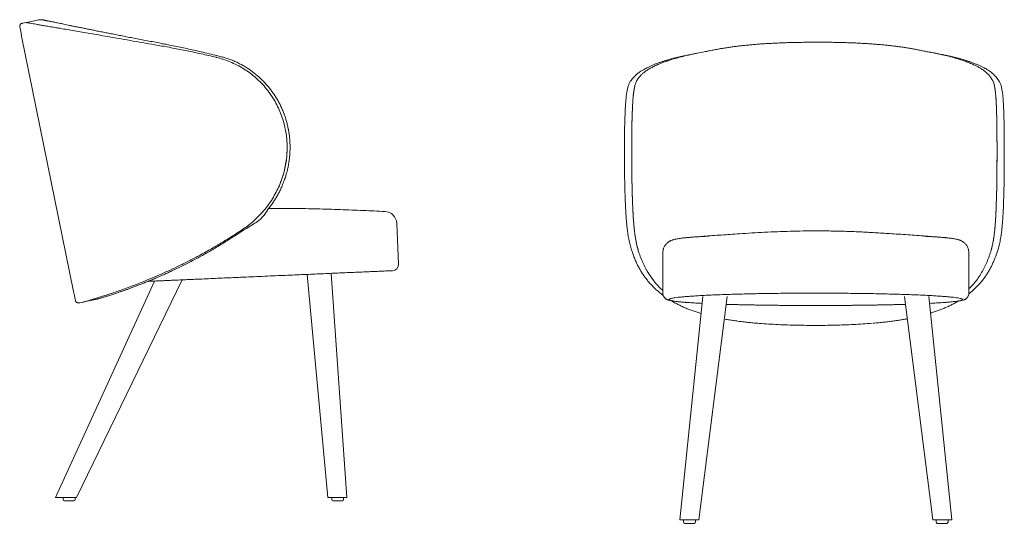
# Model space of a CAD drawing. Header units: millimetres. Extents: x 0 to 305, y -482 to -40.
# Tile 2 of 3: x 143 to 301, y -482 to -401. Entities that reach past the tile are written whole.
import ezdxf

# ---------------------------------------------------------------- set-up
doc = ezdxf.new("R2010")
doc.units = ezdxf.units.MM

# ---------------------------------------------------------------- blocks, each defined once
blk = doc.blocks.new('EV001 - Side View')
at = {"color": 0, "linetype": 'Continuous', "lineweight": 20}
for p, q in [((182.93, 229.18), (191.28, 188.13)), ((225, 205.54), (225.01, 205.58)), ((218.68, 198.02), (218.68, 197.98)), ((218.68, 197.98), (218.68, 197.98)), ((243.53, 192.5), (243.24, 199.06)), ((191.76, 154.99), (208.75, 189.98)), ((228.83, 190.85), (232.16, 154.99)), ((235.21, 154.99), (232.71, 191.02)), ((204.3, 189.78), (188.4, 154.99)), ((203.41, 189.75), (203.29, 189.74)), ((194.99, 186.86), (194.82, 186.81)), ((194.86, 186.82), (194.82, 186.81)), ((189.63, 154.99), (189.63, 154.64)), ((191.33, 154.44), (189.83, 154.44)), ((191.53, 154.64), (191.53, 154.99)), ((235.21, 154.99), (232.16, 154.99)), ((232.81, 154.99), (232.81, 154.64)), ((234.51, 154.44), (233.01, 154.44)), ((234.71, 154.64), (234.71, 154.99))]:
    blk.add_line(p, q, dxfattribs=at)
at = {"color": 0, "linetype": 'Continuous', "lineweight": 20, "flags": 128}
for points in [[(183.02, 231.24), (183.12, 231.26), (183.66, 231.37)], [(185.67, 231.78), (185.42, 231.73), (183.76, 231.39)], [(182.93, 229.18), (182.84, 229.64), (182.73, 230.16), (182.63, 230.65)], [(191.58, 186.66), (191.48, 187.15), (191.38, 187.67), (191.28, 188.13)], [(192.91, 186.42), (194.57, 186.76), (194.82, 186.81)], [(192.17, 186.27), (192.27, 186.29), (192.81, 186.4)]]:
    blk.add_lwpolyline(points, dxfattribs=at)
at = {"color": 0, "linetype": 'Continuous', "lineweight": 20}
for centre, radius, start, end in [((241.24, 198.98), 2, 2.5, 87.391), ((242.53, 192.45), 1, 272.5, 2.5), ((189.83, 154.64), 0.2, 180, 270), ((191.33, 154.64), 0.2, 270, 0), ((233.01, 154.64), 0.2, 180, 270), ((234.51, 154.64), 0.2, 270, 0)]:
    blk.add_arc(centre, radius, start, end, dxfattribs=at)
for points, knots in [([(183.02, 231.24), (182.97, 231.23), (182.86, 231.19), (182.73, 231.08), (182.65, 230.93), (182.62, 230.78), (182.63, 230.69), (182.63, 230.65)], [0, 0, 0, 0, 0.214699, 0.429399, 0.644096, 0.858783, 1, 1, 1, 1]), ([(204.88, 227.69), (204.21, 227.81), (202.86, 228.05), (200.88, 228.39), (198.93, 228.73), (197.19, 229.03), (195.66, 229.3), (194.3, 229.53), (193, 229.76), (191.74, 229.97), (190.55, 230.18), (189.54, 230.35), (188.67, 230.5), (187.9, 230.63), (187.14, 230.76), (186.42, 230.88), (185.78, 230.99), (185.23, 231.09), (184.75, 231.17), (184.34, 231.24), (184.03, 231.3), (183.82, 231.34), (183.69, 231.37), (183.67, 231.37), (183.66, 231.37)], [0, 0, 0, 0, 0.058511, 0.117083, 0.175615, 0.23407, 0.278303, 0.322688, 0.367113, 0.411493, 0.455775, 0.49994, 0.532688, 0.565434, 0.605527, 0.645752, 0.686031, 0.726275, 0.766383, 0.812998, 0.859719, 0.906519, 0.953319, 1, 1, 1, 1]), ([(183.76, 231.39), (183.75, 231.39), (183.74, 231.39), (183.73, 231.38), (183.72, 231.37), (183.72, 231.36), (183.72, 231.36)], [0, 0, 0, 0, 0.313875, 0.627804, 0.941678, 1, 1, 1, 1]), ([(185.67, 231.78), (185.77, 231.8), (185.92, 231.82), (186.07, 231.8), (186.12, 231.8)], [0, 0, 0, 0, 0.650764, 1, 1, 1, 1]), ([(205.91, 227.9), (205.7, 227.94), (205.12, 228.05), (204.19, 228.23), (203.11, 228.44), (202.06, 228.64), (201.03, 228.84), (200.05, 229.02), (199.12, 229.21), (198.21, 229.39), (197.33, 229.56), (196.48, 229.73), (195.68, 229.88), (194.92, 230.03), (194.2, 230.18), (193.52, 230.32), (192.87, 230.45), (192.26, 230.57), (191.69, 230.69), (191.15, 230.8), (190.64, 230.91), (190.17, 231.01), (189.73, 231.1), (189.33, 231.18), (188.95, 231.26), (188.6, 231.33), (188.27, 231.4), (187.96, 231.46), (187.67, 231.52), (187.41, 231.57), (187.17, 231.62), (186.96, 231.66), (186.78, 231.69), (186.63, 231.72), (186.49, 231.75), (186.37, 231.77), (186.27, 231.79), (186.2, 231.8), (186.14, 231.8), (186.12, 231.8), (186.12, 231.8)], [0, 0, 0, 0, 0.019884, 0.054847, 0.088225, 0.123469, 0.157234, 0.189675, 0.22097, 0.251548, 0.282958, 0.312844, 0.341906, 0.370165, 0.397645, 0.424379, 0.450872, 0.476294, 0.501385, 0.526092, 0.550371, 0.574191, 0.597532, 0.620386, 0.642823, 0.665974, 0.689224, 0.712895, 0.736994, 0.761526, 0.786496, 0.811907, 0.834643, 0.858439, 0.885505, 0.914081, 0.942347, 0.971849, 0.994727, 1, 1, 1, 1]), ([(214.25, 225.75), (214.22, 225.76), (213.41, 225.95), (211.84, 226.32), (209.53, 226.81), (207.21, 227.28), (205.67, 227.55), (204.88, 227.69)], [0, 0, 0, 0, 0.011128, 0.25554, 0.499951, 0.744293, 1, 1, 1, 1]), ([(214.92, 225.89), (214.53, 225.99), (213.69, 226.2), (212.43, 226.5), (211.22, 226.78), (210.07, 227.04), (208.98, 227.28), (207.85, 227.51), (206.83, 227.72), (206.17, 227.85), (205.91, 227.9)], [0, 0, 0, 0, 0.128129, 0.2786507, 0.414033, 0.5312778, 0.6580636, 0.7786115, 0.9106913, 1, 1, 1, 1]), ([(225.33, 214.22), (225.24, 214.61), (225.06, 215.38), (224.69, 216.5), (224.24, 217.6), (223.7, 218.65), (223.07, 219.69), (222.33, 220.68), (221.5, 221.62), (220.61, 222.48), (219.66, 223.24), (218.64, 223.93), (217.57, 224.54), (216.46, 225.05), (215.35, 225.46), (214.6, 225.66), (214.25, 225.75)], [0, 0, 0, 0, 0.069716, 0.139758, 0.209875, 0.279847, 0.349505, 0.424671, 0.499836, 0.571629, 0.64342, 0.716097, 0.789034, 0.861972, 0.93465, 1, 1, 1, 1]), ([(225.79, 214.32), (225.77, 214.43), (225.7, 214.76), (225.57, 215.29), (225.4, 215.9), (225.2, 216.48), (224.98, 217.08), (224.71, 217.7), (224.41, 218.32), (224.08, 218.92), (223.72, 219.5), (223.34, 220.07), (222.93, 220.62), (222.5, 221.15), (222.04, 221.67), (221.56, 222.16), (221.05, 222.64), (220.53, 223.08), (219.99, 223.5), (219.43, 223.89), (218.86, 224.26), (218.28, 224.59), (217.68, 224.9), (217.07, 225.18), (216.45, 225.43), (215.84, 225.64), (215.32, 225.79), (215.02, 225.87), (214.92, 225.9)], [0, 0, 0, 0, 0.020711, 0.0607211, 0.0972423, 0.1332371, 0.1705991, 0.2116745, 0.2528647, 0.2938294, 0.3344367, 0.3751011, 0.4159346, 0.4569159, 0.4980215, 0.5392249, 0.5804982, 0.6218576, 0.6625784, 0.7030607, 0.7434271, 0.7836731, 0.8237965, 0.8637988, 0.9036855, 0.9437166, 0.9810847, 1, 1, 1, 1]), ([(224.49, 205.45), (224.61, 205.77), (224.86, 206.41), (225.16, 207.45), (225.4, 208.57), (225.57, 209.78), (225.63, 210.99), (225.61, 212.14), (225.51, 213.22), (225.39, 213.89), (225.33, 214.22)], [0, 0, 0, 0, 0.114029, 0.228038, 0.364027, 0.500017, 0.635791, 0.771566, 0.885773, 1, 1, 1, 1]), ([(225.01, 205.58), (225.06, 205.72), (225.2, 206.07), (225.39, 206.63), (225.58, 207.28), (225.74, 207.94), (225.87, 208.61), (225.97, 209.29), (226.04, 209.99), (226.09, 210.69), (226.1, 211.39), (226.08, 212.1), (226.02, 212.79), (225.94, 213.48), (225.86, 213.98), (225.8, 214.26), (225.79, 214.32)], [0, 0, 0, 0, 0.049977, 0.127975, 0.2007, 0.278536, 0.353718, 0.43236, 0.511148, 0.589922, 0.668897, 0.748028, 0.827745, 0.90272, 0.98147, 1, 1, 1, 1]), ([(225.59, 212.18), (225.6, 212.06), (225.64, 211.6), (225.63, 210.8), (225.57, 209.75), (225.43, 208.68), (225.2, 207.59), (224.9, 206.51), (224.63, 205.81), (224.5, 205.46)], [0, 0, 0, 0, 0.051824, 0.200947, 0.35007, 0.510839, 0.671608, 0.835788, 1, 1, 1, 1]), ([(218.44, 198.06), (218.77, 198.28), (219.42, 198.74), (220.34, 199.51), (221.21, 200.36), (222.02, 201.27), (222.76, 202.24), (223.42, 203.26), (224.01, 204.33), (224.33, 205.08), (224.49, 205.45)], [0, 0, 0, 0, 0.1235906, 0.2471554, 0.3736157, 0.5000762, 0.6240189, 0.7486896, 0.8739735, 1, 1, 1, 1]), ([(222.65, 201.44), (222.7, 201.51), (222.9, 201.75), (223.22, 202.2), (223.61, 202.78), (223.97, 203.37), (224.3, 203.99), (224.61, 204.63), (224.84, 205.15), (224.97, 205.46), (225, 205.54)], [0, 0, 0, 0, 0.0516282, 0.1991624, 0.3458249, 0.4930675, 0.6412988, 0.7909323, 0.9423836, 1, 1, 1, 1]), ([(224.5, 205.46), (224.5, 205.46), (224.5, 205.46), (224.5, 205.46), (224.49, 205.46)], [0, 0, 0, 0, 0.7145889, 1, 1, 1, 1]), ([(194.99, 186.85), (194.99, 186.85), (194.99, 186.85), (195.02, 186.86), (195.08, 186.88), (195.17, 186.91), (195.3, 186.94), (195.46, 186.99), (195.64, 187.04), (195.85, 187.1), (196.07, 187.17), (196.32, 187.24), (196.6, 187.33), (196.9, 187.42), (197.23, 187.53), (197.58, 187.64), (197.96, 187.76), (198.36, 187.9), (198.78, 188.04), (199.23, 188.2), (199.69, 188.36), (200.18, 188.54), (200.7, 188.73), (201.25, 188.94), (201.84, 189.16), (202.45, 189.4), (203.09, 189.66), (203.76, 189.93), (204.46, 190.23), (205.2, 190.55), (205.95, 190.89), (206.71, 191.24), (207.49, 191.61), (208.29, 191.99), (209.12, 192.4), (209.97, 192.84), (210.86, 193.3), (211.77, 193.79), (212.68, 194.3), (213.59, 194.82), (214.5, 195.37), (215.45, 195.94), (216.44, 196.57), (217.5, 197.25), (218.31, 197.78), (221.57, 199.76), (222.65, 201.44)], [0, 0, 0, 0, 0.011594, 0.027565, 0.047275, 0.069564, 0.092932, 0.116296, 0.139261, 0.161763, 0.181507, 0.202485, 0.222869, 0.243262, 0.263599, 0.283851, 0.304001, 0.32404, 0.343969, 0.36379, 0.383509, 0.403103, 0.423474, 0.444244, 0.465461, 0.487167, 0.509399, 0.532192, 0.555576, 0.579577, 0.604174, 0.628451, 0.652622, 0.677435, 0.70292, 0.729111, 0.756037, 0.783716, 0.812193, 0.839235, 0.866649, 0.895302, 0.925459, 0.957509, 0.992022, 1, 1, 1, 1]), ([(241.34, 200.97), (240.18, 201.03), (237.79, 201.13), (234.16, 201.28), (230.44, 201.4), (226.72, 201.47), (224.03, 201.49), (223.14, 201.44), (222.65, 201.44)], [0, 0, 0, 0, 0.182344, 0.378581, 0.574698, 0.770637, 0.966372, 1, 1, 1, 1]), ([(192.81, 186.4), (192.82, 186.4), (192.83, 186.4), (192.91, 186.43), (193.06, 186.47), (193.29, 186.53), (193.58, 186.62), (193.96, 186.73), (194.41, 186.86), (194.95, 187.02), (195.58, 187.22), (196.3, 187.45), (197.1, 187.71), (197.98, 188), (198.86, 188.31), (199.73, 188.62), (200.71, 188.98), (201.86, 189.42), (203.24, 189.98), (204.72, 190.61), (206.3, 191.31), (207.91, 192.06), (209.54, 192.87), (211.24, 193.75), (213, 194.72), (214.83, 195.78), (216.64, 196.89), (217.84, 197.67), (218.44, 198.06)], [0, 0, 0, 0, 0.0348129, 0.0696331, 0.1044285, 0.1383753, 0.172409, 0.2064537, 0.2404523, 0.2743695, 0.3084165, 0.3425799, 0.3767886, 0.4109627, 0.4450187, 0.4725948, 0.5001702, 0.5401709, 0.5801831, 0.624644, 0.6692061, 0.713839, 0.7584689, 0.8029868, 0.8521933, 0.901456, 0.9507504, 1, 1, 1, 1]), ([(218.68, 197.98), (218.68, 197.98), (218.66, 197.98), (218.64, 197.98), (218.62, 197.98)], [0, 0, 0, 0, 0.000093, 1, 1, 1, 1]), ([(208.77, 189.98), (208.32, 189.96), (207.61, 189.93), (206.67, 189.89), (205.9, 189.85), (205.14, 189.82), (204.3, 189.78), (203.74, 189.76), (203.41, 189.75)], [0, 0, 0, 0, 0.227585, 0.364083, 0.500581, 0.647746, 0.794911, 1, 1, 1, 1]), ([(219.01, 190.43), (218.61, 190.41), (217.81, 190.37), (216.53, 190.32), (215.16, 190.26), (213.7, 190.19), (212.25, 190.13), (210.94, 190.07), (209.78, 190.02), (209.1, 189.99), (208.77, 189.98)], [0, 0, 0, 0, 0.111783, 0.223566, 0.361624, 0.499683, 0.642001, 0.78432, 0.89216, 1, 1, 1, 1]), ([(242.57, 191.45), (242.57, 191.45), (242.56, 191.45), (242.49, 191.45), (242.33, 191.44), (242.06, 191.43), (241.71, 191.42), (241.25, 191.4), (240.68, 191.37), (240.01, 191.34), (239.23, 191.31), (238.37, 191.27), (237.42, 191.23), (236.38, 191.18), (235.27, 191.14), (234.08, 191.08), (232.82, 191.03), (231.5, 190.97), (230.12, 190.91), (228.7, 190.85), (227.22, 190.78), (225.71, 190.72), (224.13, 190.65), (222.47, 190.58), (220.74, 190.5), (219.59, 190.45), (219.01, 190.43)], [0, 0, 0, 0, 0.02702, 0.054039, 0.094235, 0.134511, 0.174786, 0.214982, 0.257878, 0.30092, 0.344013, 0.387055, 0.429951, 0.472819, 0.515833, 0.558897, 0.601911, 0.644778, 0.687623, 0.730615, 0.773656, 0.816647, 0.859492, 0.906307, 0.953185, 1, 1, 1, 1]), ([(194.82, 186.81), (194.82, 186.81), (194.82, 186.81), (194.82, 186.81), (194.82, 186.81)], [0, 0, 0, 0, 0.000345, 1, 1, 1, 1]), ([(191.58, 186.66), (191.59, 186.62), (191.62, 186.54), (191.7, 186.41), (191.84, 186.31), (192, 186.25), (192.12, 186.26), (192.17, 186.27), (192.17, 186.27)], [0, 0, 0, 0, 0.137792, 0.352479, 0.567175, 0.781831, 0.996494, 1, 1, 1, 1]), ([(192.89, 186.42), (192.87, 186.41), (192.83, 186.4), (192.82, 186.4), (192.81, 186.4)], [0, 0, 0, 0, 0.461779, 1, 1, 1, 1]), ([(192.81, 186.4), (192.81, 186.4), (192.81, 186.4), (192.81, 186.4), (192.81, 186.4)], [0, 0, 0, 0, 0.933313, 1, 1, 1, 1]), ([(191.76, 154.99), (191.75, 154.99), (191.75, 154.99), (191.7, 154.99), (191.61, 154.99), (191.48, 154.99), (191.32, 154.99), (191.12, 154.99), (190.88, 154.99), (190.61, 154.99), (190.32, 154.99), (190.01, 154.99), (189.7, 154.99), (189.4, 154.99), (189.12, 154.99), (188.88, 154.99), (188.69, 154.99), (188.54, 154.99), (188.45, 154.99), (188.4, 154.99), (188.4, 154.99), (188.4, 154.99)], [0, 0, 0, 0, 0.039405, 0.085762, 0.132777, 0.18095, 0.232102, 0.284497, 0.340595, 0.398106, 0.458421, 0.52041, 0.581995, 0.645546, 0.704028, 0.764596, 0.817183, 0.871644, 0.919044, 0.967953, 1, 1, 1, 1])]:
    blk.add_open_spline(points, degree=3, knots=knots, dxfattribs=at)
blk = doc.blocks.new('EV001 - Front View')
at = {"color": 0, "linetype": 'Continuous', "lineweight": 20}
for p, q in [((76.38, 226.53), (76.36, 226.5)), ((77.52, 226.84), (77.44, 226.74)), ((134.55, 226.78), (134.55, 226.78)), ((135.64, 226.55), (135.62, 226.59)), ((75.4, 215.12), (75.4, 215.12)), ((136.48, 215.2), (136.48, 215.2)), ((81.58, 198.99), (81.58, 198.99)), ((81.58, 198.98), (81.59, 192.25)), ((130.78, 198.99), (130.78, 198.99)), ((130.78, 198.99), (130.78, 192.43)), ((130.78, 192.42), (130.78, 198.98)), ((87.99, 191.94), (84.33, 155.99)), ((87.39, 155.99), (91.9, 191.94)), ((120.46, 191.94), (124.97, 155.99)), ((128.02, 155.99), (124.37, 191.94)), ((97.05, 190.54), (97.04, 190.54)), ((106.18, 190.47), (106.18, 190.47)), ((115.3, 190.54), (115.32, 190.54)), ((87.39, 155.99), (84.33, 155.99)), ((84.92, 155.99), (84.92, 155.64)), ((86.62, 155.44), (85.12, 155.44)), ((86.64, 155.44), (86.62, 155.44)), ((86.84, 155.64), (86.84, 155.99)), ((124.97, 155.99), (128.02, 155.99)), ((125.51, 155.99), (125.51, 155.64)), ((125.73, 155.44), (125.71, 155.44)), ((126.54, 155.44), (125.73, 155.44)), ((127.23, 155.44), (126.54, 155.44)), ((127.43, 155.64), (127.43, 155.99))]:
    blk.add_line(p, q, dxfattribs=at)
for centre, start, end in [((85.12, 155.64), 180, 270), ((86.64, 155.64), 270, 0), ((125.71, 155.64), 180, 270), ((127.23, 155.64), 270, 0)]:
    blk.add_arc(centre, 0.2, start, end, dxfattribs=at)
for points, knots in [([(106.16, 232.82), (105.92, 232.81), (105.34, 232.81), (104.45, 232.8), (103.49, 232.79), (102.56, 232.77), (101.63, 232.75), (100.71, 232.71), (99.84, 232.68), (98.98, 232.63), (98.13, 232.59), (97.3, 232.53), (96.5, 232.47), (95.71, 232.4), (94.96, 232.33), (94.22, 232.25), (93.52, 232.17), (92.83, 232.08), (92.17, 231.98), (91.51, 231.88), (90.87, 231.78), (90.33, 231.68), (90.01, 231.62), (89.9, 231.6)], [0, 0, 0, 0, 0.040698, 0.09783, 0.151973, 0.203566, 0.258358, 0.310818, 0.361288, 0.410792, 0.461205, 0.510525, 0.558921, 0.606566, 0.653626, 0.700275, 0.74605, 0.790558, 0.835613, 0.881213, 0.927361, 0.974053, 1, 1, 1, 1]), ([(122.28, 231.65), (122.09, 231.69), (121.69, 231.76), (121.06, 231.87), (120.39, 231.98), (119.72, 232.07), (119.04, 232.16), (118.36, 232.25), (117.67, 232.32), (116.95, 232.39), (116.2, 232.46), (115.43, 232.52), (114.64, 232.58), (113.83, 232.62), (112.99, 232.67), (112.14, 232.71), (111.28, 232.74), (110.39, 232.77), (109.49, 232.79), (108.58, 232.8), (107.65, 232.81), (106.84, 232.81), (106.34, 232.82), (106.16, 232.82)], [0, 0, 0, 0, 0.043972, 0.092501, 0.140084, 0.186695, 0.232322, 0.276995, 0.32115, 0.366907, 0.413341, 0.460486, 0.508348, 0.556921, 0.606183, 0.656087, 0.706553, 0.757291, 0.809078, 0.862125, 0.914184, 0.968528, 1, 1, 1, 1]), ([(89.05, 231.43), (88.77, 231.37), (88.13, 231.24), (87.48, 231.11), (87.11, 231.04)], [0, 0, 0, 0, 0.435458, 1, 1, 1, 1]), ([(88.47, 231.3), (88.68, 231.35), (89.13, 231.45), (89.62, 231.54), (89.88, 231.59)], [0, 0, 0, 0, 0.46526, 1, 1, 1, 1]), ([(122.31, 231.64), (122.52, 231.6), (123, 231.51), (123.48, 231.41), (123.74, 231.35), (123.76, 231.35)], [0, 0, 0, 0, 0.412808, 0.961909, 1, 1, 1, 1]), ([(125.04, 231.11), (124.75, 231.16), (124.09, 231.29), (123.45, 231.42), (123.09, 231.49)], [0, 0, 0, 0, 0.439577, 1, 1, 1, 1]), ([(124.07, 231.27), (124.17, 231.26), (124.41, 231.22), (124.62, 231.18), (124.73, 231.16)], [0, 0, 0, 0, 0.447789, 1, 1, 1, 1]), ([(84.28, 230.47), (84.28, 230.46), (84.07, 230.42), (83.65, 230.32), (83.06, 230.16), (82.5, 230.01), (81.98, 229.85), (81.49, 229.7), (81.01, 229.53), (80.53, 229.36), (80.06, 229.17), (79.59, 228.97), (79.18, 228.78), (78.93, 228.66), (78.82, 228.61)], [0, 0, 0, 0, 0.003032, 0.088133, 0.179018, 0.267417, 0.353468, 0.43737, 0.524048, 0.617719, 0.714339, 0.814497, 0.918847, 1, 1, 1, 1]), ([(87.12, 231.04), (86.92, 231), (86.43, 230.91), (85.71, 230.75), (84.96, 230.58), (84.15, 230.37), (83.3, 230.13), (82.45, 229.86), (81.66, 229.59), (80.95, 229.3), (80.28, 229), (79.89, 228.8), (79.69, 228.7)], [0, 0, 0, 0, 0.059198, 0.141254, 0.223356, 0.305442, 0.420115, 0.534885, 0.649604, 0.766379, 0.883203, 1, 1, 1, 1]), ([(86.17, 230.86), (86.14, 230.86), (85.83, 230.8), (85.3, 230.69), (84.71, 230.57), (84.4, 230.49), (84.31, 230.47)], [0, 0, 0, 0, 0.040677, 0.456045, 0.85746, 1, 1, 1, 1]), ([(86.83, 230.99), (86.72, 230.97), (86.5, 230.92), (86.27, 230.88), (86.16, 230.86)], [0, 0, 0, 0, 0.499403, 1, 1, 1, 1]), ([(132.4, 228.77), (132.25, 228.85), (131.94, 229.02), (131.38, 229.28), (130.72, 229.56), (129.95, 229.85), (129.08, 230.13), (128.12, 230.41), (127.06, 230.68), (126.09, 230.9), (125.4, 231.04), (125.1, 231.1), (125.03, 231.11)], [0, 0, 0, 0, 0.095391, 0.190855, 0.310199, 0.429579, 0.548871, 0.670911, 0.79304, 0.915058, 0.978792, 1, 1, 1, 1]), ([(125.98, 230.93), (125.86, 230.95), (125.64, 230.99), (125.42, 231.04), (125.31, 231.06)], [0, 0, 0, 0, 0.535863, 1, 1, 1, 1]), ([(127.85, 230.54), (127.79, 230.55), (127.5, 230.62), (126.95, 230.74), (126.38, 230.86), (126.04, 230.92), (125.97, 230.93)], [0, 0, 0, 0, 0.105256, 0.500552, 0.904036, 1, 1, 1, 1]), ([(133.29, 228.67), (133.19, 228.72), (132.97, 228.83), (132.59, 229.01), (132.13, 229.21), (131.65, 229.41), (131.14, 229.6), (130.65, 229.77), (130.15, 229.93), (129.65, 230.08), (129.12, 230.23), (128.54, 230.37), (128.13, 230.48), (127.9, 230.53), (127.88, 230.53)], [0, 0, 0, 0, 0.070431, 0.1699465, 0.2698757, 0.3743286, 0.4740016, 0.5699911, 0.6499002, 0.7348186, 0.8184106, 0.9040816, 0.9919608, 1, 1, 1, 1]), ([(78.81, 228.6), (78.69, 228.53), (78.43, 228.38), (78.05, 228.16), (77.72, 227.93), (77.43, 227.71), (77.18, 227.48), (76.94, 227.23), (76.7, 226.95), (76.51, 226.71), (76.41, 226.57), (76.38, 226.54)], [0, 0, 0, 0, 0.120874, 0.257399, 0.378091, 0.481649, 0.583993, 0.690575, 0.815658, 0.952892, 1, 1, 1, 1]), ([(79.69, 228.7), (79.6, 228.65), (79.3, 228.49), (78.86, 228.2), (78.49, 227.92), (78.33, 227.75), (78.27, 227.71)], [0, 0, 0, 0, 0.16792, 0.542743, 0.917568, 1, 1, 1, 1]), ([(134.55, 226.78), (134.11, 227.44), (133.54, 228), (133.2, 228.27), (132.78, 228.56), (132.49, 228.72), (132.4, 228.77)], [0, 0, 0, 0, 0.05689, 0.442168, 0.827444, 1, 1, 1, 1]), ([(135.62, 226.59), (135.56, 226.67), (135.44, 226.85), (135.23, 227.13), (134.99, 227.41), (134.74, 227.66), (134.48, 227.89), (134.19, 228.11), (133.85, 228.34), (133.54, 228.52), (133.35, 228.63), (133.29, 228.66)], [0, 0, 0, 0, 0.100912, 0.237204, 0.35968, 0.472558, 0.575553, 0.682851, 0.805464, 0.943906, 1, 1, 1, 1]), ([(76.35, 226.5), (76.35, 226.49), (76.31, 226.43), (76.23, 226.29), (76.13, 226.09), (76.04, 225.86), (75.96, 225.6), (75.89, 225.3), (75.82, 224.96), (75.76, 224.59), (75.71, 224.2), (75.66, 223.79), (75.62, 223.35), (75.59, 222.9), (75.56, 222.42), (75.53, 221.93), (75.51, 221.42), (75.49, 220.89), (75.47, 220.34), (75.45, 219.77), (75.44, 219.32), (75.44, 219.04), (75.44, 218.97)], [0, 0, 0, 0, 0.004481, 0.058989, 0.109224, 0.156142, 0.205758, 0.261509, 0.319612, 0.377061, 0.433883, 0.490146, 0.54591, 0.601217, 0.6561, 0.710521, 0.764388, 0.818345, 0.872479, 0.926726, 0.981009, 1, 1, 1, 1]), ([(76.57, 215.22), (76.57, 215.32), (76.57, 215.87), (76.58, 216.85), (76.59, 218.11), (76.6, 219.34), (76.63, 220.5), (76.66, 221.59), (76.71, 222.53), (76.75, 223.33), (76.8, 224), (76.87, 224.67), (76.97, 225.3), (77.09, 225.88), (77.25, 226.36), (77.37, 226.59), (77.44, 226.71)], [0, 0, 0, 0, 0.019038, 0.099139, 0.179423, 0.259541, 0.339653, 0.419936, 0.500048, 0.561892, 0.623814, 0.685656, 0.764053, 0.84277, 0.921536, 1, 1, 1, 1]), ([(77.44, 226.74), (77.44, 226.73), (77.44, 226.72), (77.44, 226.71), (77.44, 226.71)], [0, 0, 0, 0, 0.49239, 1, 1, 1, 1]), ([(78.27, 227.71), (78.22, 227.66), (78.07, 227.52), (77.85, 227.28), (77.65, 227.03), (77.54, 226.88), (77.52, 226.84)], [0, 0, 0, 0, 0.175682, 0.513619, 0.868961, 1, 1, 1, 1]), ([(135.31, 215.29), (135.31, 215.67), (135.31, 216.44), (135.3, 217.56), (135.3, 218.65), (135.28, 219.7), (135.26, 220.73), (135.24, 221.73), (135.2, 222.66), (135.16, 223.51), (135.11, 224.28), (135.04, 224.97), (134.95, 225.57), (134.84, 226.08), (134.71, 226.49), (134.6, 226.69), (134.55, 226.78)], [0, 0, 0, 0, 0.069717, 0.139758, 0.209874, 0.279846, 0.349504, 0.424722, 0.49994, 0.571735, 0.64353, 0.716187, 0.789103, 0.86202, 0.934677, 1, 1, 1, 1]), ([(134.71, 226.43), (134.71, 226.43), (134.77, 226.3), (134.86, 225.96), (134.98, 225.39), (135.06, 224.79), (135.11, 224.23), (135.14, 223.74), (135.17, 223.22), (135.2, 222.62), (135.23, 221.93), (135.25, 221.13), (135.27, 220.29), (135.29, 219.39), (135.3, 218.43), (135.3, 217.42), (135.31, 216.37), (135.31, 215.65), (135.31, 215.29)], [0, 0, 0, 0, 0.00324, 0.086802, 0.173076, 0.25935, 0.309176, 0.359002, 0.409402, 0.459802, 0.524134, 0.588467, 0.654041, 0.719615, 0.788935, 0.858256, 0.929115, 1, 1, 1, 1]), ([(136.44, 220.28), (136.43, 220.4), (136.43, 220.72), (136.41, 221.2), (136.39, 221.73), (136.37, 222.23), (136.35, 222.71), (136.32, 223.17), (136.29, 223.61), (136.26, 224.02), (136.22, 224.42), (136.17, 224.79), (136.11, 225.15), (136.05, 225.48), (135.98, 225.76), (135.9, 226.02), (135.81, 226.24), (135.72, 226.42), (135.67, 226.51), (135.65, 226.55)], [0, 0, 0, 0, 0.041579, 0.103247, 0.164796, 0.226154, 0.287204, 0.348288, 0.409897, 0.472006, 0.534642, 0.597843, 0.661672, 0.726223, 0.791611, 0.845437, 0.901999, 0.960301, 1, 1, 1, 1]), ([(77.1, 225.87), (77.07, 225.75), (76.99, 225.46), (76.9, 224.89), (76.82, 224.21), (76.76, 223.44), (76.71, 222.59), (76.67, 221.66), (76.63, 220.66), (76.61, 219.63), (76.59, 218.58), (76.58, 217.49), (76.57, 216.37), (76.57, 215.6), (76.57, 215.22)], [0, 0, 0, 0, 0.065381, 0.151744, 0.237799, 0.322833, 0.407867, 0.496908, 0.585949, 0.668472, 0.751366, 0.834431, 0.917408, 1, 1, 1, 1]), ([(136.44, 220.26), (136.44, 220.24), (136.45, 219.86), (136.46, 219.05), (136.47, 217.97), (136.48, 216.98), (136.48, 216.09), (136.48, 215.49), (136.48, 215.19)], [0, 0, 0, 0, 0.0133924, 0.2554286, 0.4974633, 0.6648795, 0.8325003, 1, 1, 1, 1]), ([(75.41, 215.12), (75.41, 215.41), (75.41, 215.99), (75.41, 216.84), (75.42, 217.83), (75.43, 218.54), (75.44, 218.94), (75.44, 218.94)], [0, 0, 0, 0, 0.218833, 0.43781, 0.656537, 0.996591, 1, 1, 1, 1]), ([(75.4, 215.12), (75.4, 215.01), (75.4, 214.78), (75.41, 214.54), (75.41, 214.43)], [0, 0, 0, 0, 0.503039, 1, 1, 1, 1]), ([(75.53, 207.48), (75.52, 207.76), (75.5, 208.45), (75.47, 209.56), (75.44, 210.81), (75.42, 212.06), (75.41, 213.2), (75.41, 213.99), (75.41, 214.35), (75.41, 214.42)], [0, 0, 0, 0, 0.128116, 0.306593, 0.486369, 0.663061, 0.841025, 0.970049, 1, 1, 1, 1]), ([(76.57, 215.22), (76.57, 214.88), (76.57, 214.22), (76.58, 213.14), (76.59, 211.99), (76.61, 210.78), (76.63, 209.58), (76.66, 208.46), (76.69, 207.43), (76.72, 206.79), (76.73, 206.48)], [0, 0, 0, 0, 0.114227, 0.228435, 0.364215, 0.499994, 0.635979, 0.771965, 0.885973, 1, 1, 1, 1]), ([(76.57, 215.22), (76.57, 215.22), (76.57, 215.22), (76.57, 215.22), (76.57, 215.22)], [0, 0, 0, 0, 0.6655363, 1, 1, 1, 1]), ([(76.73, 206.48), (76.73, 206.6), (76.71, 207.04), (76.68, 207.8), (76.65, 208.77), (76.63, 209.77), (76.61, 210.81), (76.59, 211.88), (76.58, 212.93), (76.58, 213.91), (76.57, 214.65), (76.57, 215.09), (76.57, 215.22)], [0, 0, 0, 0, 0.045184, 0.157894, 0.270604, 0.385302, 0.499999, 0.623355, 0.747348, 0.850917, 0.954862, 1, 1, 1, 1]), ([(135.18, 206.55), (135.19, 206.86), (135.21, 207.5), (135.24, 208.53), (135.27, 209.66), (135.28, 210.86), (135.3, 212.07), (135.3, 213.21), (135.31, 214.29), (135.31, 214.96), (135.31, 215.29)], [0, 0, 0, 0, 0.114026, 0.228032, 0.364019, 0.500006, 0.635787, 0.771568, 0.885774, 1, 1, 1, 1]), ([(135.31, 215.29), (135.31, 215.16), (135.31, 214.7), (135.31, 213.9), (135.3, 212.89), (135.29, 211.88), (135.28, 210.83), (135.27, 209.76), (135.25, 208.68), (135.22, 207.6), (135.19, 206.9), (135.18, 206.55)], [0, 0, 0, 0, 0.045146, 0.157873, 0.2706, 0.38531, 0.500021, 0.623696, 0.747372, 0.873674, 1, 1, 1, 1]), ([(136.48, 215.19), (136.48, 214.89), (136.48, 214.29), (136.48, 213.28), (136.47, 212.14), (136.46, 210.89), (136.44, 209.64), (136.41, 208.53), (136.38, 207.7), (136.37, 207.28), (136.36, 207.15)], [0, 0, 0, 0, 0.111163, 0.222716, 0.374967, 0.528313, 0.6821, 0.837009, 0.946971, 1, 1, 1, 1]), ([(75.53, 207.43), (75.54, 207.23), (75.55, 206.95), (75.57, 206.69), (75.57, 206.62)], [0, 0, 0, 0, 0.748979, 1, 1, 1, 1]), ([(75.57, 206.62), (75.58, 206.42), (75.6, 206.02), (75.63, 205.41), (75.67, 204.8), (75.72, 204.19), (75.77, 203.6), (75.83, 203.02), (75.89, 202.47), (75.97, 201.92), (76.05, 201.4), (76.14, 200.91), (76.25, 200.46), (76.36, 200.02), (76.46, 199.64), (76.54, 199.4), (76.57, 199.3)], [0, 0, 0, 0, 0.066061, 0.136025, 0.210477, 0.283744, 0.357441, 0.431481, 0.505779, 0.580252, 0.654819, 0.729478, 0.80106, 0.870495, 0.945604, 1, 1, 1, 1]), ([(76.73, 206.48), (76.75, 206.1), (76.78, 205.36), (76.85, 204.29), (76.93, 203.27), (77.03, 202.31), (77.16, 201.42), (77.31, 200.58), (77.48, 199.8), (77.62, 199.34), (77.69, 199.1)], [0, 0, 0, 0, 0.125696, 0.251366, 0.37568, 0.499993, 0.623505, 0.747016, 0.873495, 1, 1, 1, 1]), ([(77.69, 199.1), (77.65, 199.25), (77.54, 199.59), (77.4, 200.17), (77.26, 200.83), (77.14, 201.55), (77.04, 202.31), (76.95, 203.11), (76.87, 203.95), (76.81, 204.82), (76.77, 205.67), (76.74, 206.23), (76.73, 206.48)], [0, 0, 0, 0, 0.083036, 0.186412, 0.289788, 0.394896, 0.500004, 0.603438, 0.706871, 0.812021, 0.917171, 1, 1, 1, 1]), ([(134.31, 199.17), (134.37, 199.4), (134.5, 199.85), (134.67, 200.62), (134.8, 201.47), (134.92, 202.38), (135.01, 203.34), (135.08, 204.36), (135.14, 205.43), (135.17, 206.17), (135.18, 206.55)], [0, 0, 0, 0, 0.12357, 0.247116, 0.373558, 0.5, 0.623952, 0.748633, 0.873946, 1, 1, 1, 1]), ([(135.18, 206.55), (135.17, 206.3), (135.15, 205.74), (135.11, 204.91), (135.06, 204.03), (135, 203.19), (134.92, 202.39), (134.83, 201.63), (134.72, 200.92), (134.59, 200.24), (134.45, 199.66), (134.35, 199.32), (134.31, 199.17)], [0, 0, 0, 0, 0.083196, 0.186542, 0.289888, 0.394942, 0.499996, 0.603453, 0.70691, 0.812102, 0.917293, 1, 1, 1, 1]), ([(135.44, 199.38), (135.48, 199.49), (135.55, 199.74), (135.65, 200.14), (135.75, 200.56), (135.84, 201), (135.92, 201.46), (135.99, 201.96), (136.06, 202.49), (136.12, 203.05), (136.17, 203.62), (136.22, 204.21), (136.26, 204.82), (136.3, 205.44), (136.33, 206.07), (136.34, 206.49), (136.35, 206.69)], [0, 0, 0, 0, 0.059306, 0.135831, 0.205894, 0.27126, 0.340752, 0.412137, 0.48658, 0.561019, 0.635368, 0.709541, 0.783454, 0.857023, 0.930124, 1, 1, 1, 1]), ([(136.35, 206.69), (136.35, 206.71), (136.36, 206.86), (136.36, 207), (136.37, 207.13)], [0, 0, 0, 0, 0.116958, 1, 1, 1, 1]), ([(85.46, 201.39), (85.37, 201.38), (85.15, 201.36), (84.83, 201.33), (84.5, 201.29), (84.18, 201.24), (83.87, 201.19), (83.59, 201.14), (83.36, 201.08), (83.19, 201.03), (83.06, 200.99), (82.94, 200.94), (82.81, 200.88), (82.66, 200.81), (82.5, 200.71), (82.34, 200.58), (82.17, 200.43), (82.01, 200.25), (81.86, 200.03), (81.75, 199.8), (81.68, 199.62), (81.65, 199.52), (81.65, 199.49)], [0, 0, 0, 0, 0.056721, 0.140771, 0.226276, 0.314118, 0.406135, 0.506538, 0.587348, 0.640511, 0.669267, 0.700159, 0.730279, 0.763447, 0.794945, 0.825744, 0.856453, 0.890552, 0.924403, 0.957825, 0.990538, 1, 1, 1, 1]), ([(85.49, 201.39), (85.53, 201.4), (85.74, 201.42), (86.2, 201.46), (86.84, 201.5), (87.55, 201.55), (88.24, 201.59), (88.71, 201.61), (88.92, 201.63)], [0, 0, 0, 0, 0.048553, 0.252517, 0.456316, 0.65441, 0.852658, 1, 1, 1, 1]), ([(125.91, 201.47), (125.7, 201.49), (125.15, 201.53), (124.1, 201.61), (122.78, 201.71), (121.33, 201.81), (119.86, 201.92), (118.08, 202.04), (115.98, 202.17), (113.56, 202.3), (111.12, 202.4), (108.67, 202.46), (106.34, 202.48), (104.14, 202.46), (102.07, 202.42), (100, 202.35), (97.94, 202.25), (95.9, 202.14), (94.05, 202.02), (92.41, 201.91), (90.96, 201.81), (89.54, 201.71), (88.18, 201.6), (87.16, 201.53), (86.62, 201.49), (86.5, 201.48)], [0, 0, 0, 0, 0.017598, 0.047613, 0.085305, 0.123125, 0.160928, 0.198628, 0.258776, 0.318795, 0.378769, 0.438779, 0.498902, 0.549143, 0.599547, 0.650143, 0.700883, 0.751584, 0.80209, 0.839785, 0.877306, 0.914675, 0.951946, 0.989211, 1, 1, 1, 1]), ([(123.52, 201.62), (123.68, 201.61), (124.12, 201.59), (124.78, 201.55), (125.5, 201.51), (126.14, 201.46), (126.59, 201.42), (126.81, 201.4), (126.86, 201.39)], [0, 0, 0, 0, 0.1177204, 0.3266363, 0.5353816, 0.7381834, 0.941141, 1, 1, 1, 1]), ([(130.71, 199.49), (130.7, 199.5), (130.69, 199.59), (130.62, 199.77), (130.51, 200), (130.37, 200.21), (130.22, 200.39), (130.06, 200.55), (129.9, 200.68), (129.74, 200.78), (129.58, 200.87), (129.44, 200.93), (129.31, 200.98), (129.22, 201.02), (129.08, 201.06), (128.91, 201.1), (128.67, 201.16), (128.39, 201.21), (128.08, 201.26), (127.75, 201.3), (127.4, 201.34), (127.11, 201.37), (126.93, 201.39), (126.89, 201.39)], [0, 0, 0, 0, 0.004915, 0.037437, 0.070542, 0.103323, 0.135299, 0.166533, 0.197381, 0.228324, 0.260079, 0.293678, 0.322719, 0.353009, 0.381529, 0.442794, 0.522614, 0.622137, 0.712508, 0.797401, 0.887082, 0.973431, 1, 1, 1, 1]), ([(81.65, 199.49), (81.63, 199.44), (81.59, 199.27), (81.58, 199.1), (81.58, 198.99)], [0, 0, 0, 0, 0.341964, 1, 1, 1, 1]), ([(130.71, 199.49), (130.72, 199.44), (130.77, 199.27), (130.77, 199.1), (130.78, 198.99)], [0, 0, 0, 0, 0.340829, 1, 1, 1, 1]), ([(76.57, 199.29), (76.65, 199.08), (76.8, 198.64), (77.06, 197.99), (77.32, 197.37), (77.6, 196.8), (77.9, 196.26), (78.23, 195.71), (78.59, 195.18), (78.98, 194.66), (79.4, 194.15), (79.84, 193.67), (80.29, 193.22), (80.76, 192.8), (81.19, 192.43), (81.5, 192.2), (81.63, 192.1)], [0, 0, 0, 0, 0.076085, 0.160576, 0.235708, 0.303871, 0.376732, 0.446526, 0.521247, 0.595661, 0.66964, 0.743075, 0.815867, 0.880072, 0.947816, 1, 1, 1, 1]), ([(80.16, 194.39), (79.14, 195.87), (78.84, 196.35), (78.44, 197.17), (78.04, 198.12), (77.81, 198.78), (77.69, 199.1)], [0, 0, 0, 0, 0.1844461, 0.4562694, 0.7282162, 1, 1, 1, 1]), ([(130.76, 192.33), (130.84, 192.39), (131.09, 192.58), (131.47, 192.92), (131.92, 193.34), (132.34, 193.79), (132.76, 194.26), (133.16, 194.76), (133.53, 195.28), (133.88, 195.82), (134.19, 196.36), (134.48, 196.9), (134.73, 197.46), (134.98, 198.07), (135.22, 198.71), (135.37, 199.15), (135.44, 199.37)], [0, 0, 0, 0, 0.03397, 0.10302, 0.172441, 0.242539, 0.316983, 0.392051, 0.467668, 0.543727, 0.620115, 0.688311, 0.759855, 0.834905, 0.918512, 1, 1, 1, 1]), ([(134.31, 199.17), (134.2, 198.85), (133.99, 198.21), (133.62, 197.29), (133.21, 196.4), (132.72, 195.54), (132.16, 194.71), (131.73, 194.19), (131.51, 193.93)], [0, 0, 0, 0, 0.165265, 0.330623, 0.49591, 0.661078, 0.830452, 1, 1, 1, 1]), ([(80.16, 194.39), (80.27, 194.25), (80.52, 193.95), (80.93, 193.5), (81.29, 193.14), (81.52, 192.94), (81.58, 192.89)], [0, 0, 0, 0, 0.2662, 0.576987, 0.885621, 1, 1, 1, 1]), ([(130.78, 193.14), (130.85, 193.21), (131.07, 193.43), (131.32, 193.69), (131.48, 193.88), (131.51, 193.91)], [0, 0, 0, 0, 0.28598, 0.861952, 1, 1, 1, 1]), ([(81.59, 192.25), (81.6, 192.22), (81.61, 192.13), (81.67, 191.97), (81.77, 191.82), (81.87, 191.69), (81.98, 191.59), (82.08, 191.52), (82.17, 191.47), (82.27, 191.42), (82.39, 191.38), (82.53, 191.33), (82.71, 191.28), (82.93, 191.24), (83.18, 191.19), (83.46, 191.15), (83.75, 191.12), (84.06, 191.08), (84.39, 191.05), (84.76, 191.02), (85.04, 191), (85.19, 190.98)], [0, 0, 0, 0, 0.017683, 0.046596, 0.075504, 0.103901, 0.129364, 0.15506, 0.181854, 0.213815, 0.253379, 0.305561, 0.381889, 0.465953, 0.543686, 0.626172, 0.704627, 0.771592, 0.841891, 0.91801, 1, 1, 1, 1]), ([(106.18, 192.46), (105.84, 192.46), (105.18, 192.46), (104.01, 192.45), (102.69, 192.45), (101.23, 192.44), (99.78, 192.42), (98.32, 192.4), (96.87, 192.38), (95.43, 192.35), (94.03, 192.31), (92.69, 192.27), (91.41, 192.23), (90.21, 192.19), (89.07, 192.14), (88.01, 192.09), (87.03, 192.03), (86.14, 191.97), (85.35, 191.91), (84.65, 191.85), (84.04, 191.79), (83.53, 191.72), (83.12, 191.65), (82.81, 191.58), (82.61, 191.51), (82.59, 191.45), (82.58, 191.43)], [0, 0, 0, 0, 0.02702, 0.054039, 0.094235, 0.134511, 0.174786, 0.214982, 0.257878, 0.30092, 0.344013, 0.387055, 0.429951, 0.472819, 0.515833, 0.558897, 0.601911, 0.644778, 0.687623, 0.730615, 0.773656, 0.816647, 0.859492, 0.906307, 0.953185, 1, 1, 1, 1]), ([(129.78, 191.43), (129.77, 191.45), (129.74, 191.51), (129.54, 191.58), (129.24, 191.65), (128.82, 191.72), (128.32, 191.79), (127.71, 191.85), (127.01, 191.91), (126.21, 191.97), (125.32, 192.03), (124.35, 192.09), (123.28, 192.14), (122.15, 192.19), (120.94, 192.23), (119.66, 192.27), (118.32, 192.31), (116.93, 192.35), (115.48, 192.38), (114.02, 192.4), (112.56, 192.42), (111.04, 192.44), (109.46, 192.45), (107.82, 192.46), (106.73, 192.46), (106.18, 192.46)], [0, 0, 0, 0, 0.046815, 0.093694, 0.140509, 0.183354, 0.226346, 0.269387, 0.312379, 0.355224, 0.398092, 0.441106, 0.484171, 0.527185, 0.570053, 0.61295, 0.655993, 0.699085, 0.742128, 0.785024, 0.825842, 0.86666, 0.911089, 0.955571, 1, 1, 1, 1]), ([(127.16, 190.98), (127.26, 190.99), (127.48, 191.01), (127.82, 191.04), (128.17, 191.07), (128.5, 191.11), (128.8, 191.14), (129.08, 191.18), (129.33, 191.22), (129.57, 191.27), (129.77, 191.31), (129.95, 191.37), (130.09, 191.42), (130.22, 191.49), (130.34, 191.57), (130.46, 191.67), (130.57, 191.8), (130.66, 191.94), (130.7, 192.05), (130.72, 192.1)], [0, 0, 0, 0, 0.0509836, 0.1233227, 0.2011783, 0.2761421, 0.3519584, 0.4288976, 0.5075492, 0.5892076, 0.6772241, 0.7396853, 0.7902369, 0.8319434, 0.8690021, 0.9033472, 0.9364684, 0.9722196, 1, 1, 1, 1]), ([(130.78, 192.43), (130.78, 192.31), (130.78, 192.2), (130.72, 192.1), (130.72, 192.1)], [0, 0, 0, 0, 0.995782, 1, 1, 1, 1]), ([(82.58, 191.43), (82.58, 191.41), (82.59, 191.38), (82.7, 191.32), (82.91, 191.26), (83.24, 191.2), (83.67, 191.13), (84.18, 191.08), (84.71, 191.03), (85.09, 191), (85.27, 190.98)], [0, 0, 0, 0, 0.111783, 0.223566, 0.361624, 0.499683, 0.642001, 0.78432, 0.89216, 1, 1, 1, 1]), ([(82.85, 191.28), (83.03, 191.17), (83.41, 190.95), (83.99, 190.65), (84.57, 190.36), (85.17, 190.09), (85.79, 189.83), (86.43, 189.6), (87.06, 189.38), (87.5, 189.24), (87.71, 189.18)], [0, 0, 0, 0, 0.133529, 0.269829, 0.390182, 0.518265, 0.642529, 0.765589, 0.887191, 1, 1, 1, 1]), ([(85.19, 190.99), (85.21, 190.99), (85.24, 190.98), (85.26, 190.98), (85.27, 190.98)], [0, 0, 0, 0, 0.7795865, 1, 1, 1, 1]), ([(85.2, 190.98), (85.3, 190.98), (85.54, 190.96), (85.93, 190.93), (86.38, 190.9), (86.87, 190.87), (87.37, 190.84), (87.71, 190.83), (87.87, 190.82)], [0, 0, 0, 0, 0.139342, 0.305368, 0.477805, 0.658664, 0.841263, 1, 1, 1, 1]), ([(91.89, 190.66), (91.98, 190.66), (92.3, 190.65), (92.88, 190.63), (93.62, 190.61), (94.38, 190.59), (95.15, 190.58), (95.94, 190.56), (96.57, 190.55), (96.94, 190.54), (97.04, 190.54)], [0, 0, 0, 0, 0.056853, 0.204961, 0.35298, 0.501087, 0.649159, 0.797206, 0.945359, 1, 1, 1, 1]), ([(97.04, 190.54), (97.21, 190.54), (97.66, 190.53), (98.4, 190.52), (99.26, 190.51), (100.13, 190.5), (101.01, 190.49), (101.89, 190.48), (102.78, 190.48), (103.67, 190.47), (104.56, 190.47), (105.4, 190.47), (105.94, 190.47), (106.18, 190.47)], [0, 0, 0, 0, 0.060593, 0.152792, 0.250892, 0.34698, 0.443074, 0.5392, 0.635169, 0.731141, 0.827216, 0.923328, 1, 1, 1, 1]), ([(97.05, 190.54), (97.39, 190.54), (98.05, 190.52), (99.07, 190.51), (100.1, 190.5), (101.21, 190.49), (102.39, 190.48), (103.65, 190.47), (104.91, 190.47), (105.75, 190.47), (106.18, 190.47)], [0, 0, 0, 0, 0.113882, 0.227765, 0.342454, 0.457144, 0.592689, 0.728572, 0.864118, 1, 1, 1, 1]), ([(106.18, 190.47), (106.37, 190.47), (106.86, 190.47), (107.65, 190.47), (108.54, 190.47), (109.44, 190.47), (110.33, 190.48), (111.21, 190.49), (112.09, 190.5), (112.96, 190.51), (113.82, 190.52), (114.61, 190.53), (115.1, 190.54), (115.32, 190.54)], [0, 0, 0, 0, 0.063111, 0.155346, 0.253486, 0.349602, 0.445693, 0.541791, 0.637763, 0.733753, 0.829817, 0.925878, 1, 1, 1, 1]), ([(106.18, 190.47), (106.53, 190.47), (107.24, 190.47), (108.3, 190.47), (109.37, 190.48), (110.49, 190.48), (111.67, 190.49), (112.9, 190.51), (114.11, 190.52), (114.9, 190.53), (115.3, 190.54)], [0, 0, 0, 0, 0.1139, 0.227801, 0.342506, 0.45721, 0.592738, 0.728604, 0.864133, 1, 1, 1, 1]), ([(115.32, 190.54), (115.46, 190.54), (115.85, 190.55), (116.5, 190.56), (117.27, 190.58), (118.04, 190.59), (118.8, 190.61), (119.54, 190.63), (120.1, 190.65), (120.4, 190.66), (120.47, 190.66)], [0, 0, 0, 0, 0.075659, 0.21607, 0.364271, 0.512413, 0.660513, 0.808688, 0.956784, 1, 1, 1, 1]), ([(124.48, 190.82), (124.49, 190.82), (124.69, 190.83), (125.05, 190.85), (125.57, 190.88), (126.06, 190.91), (126.53, 190.94), (126.89, 190.96), (127.09, 190.98), (127.16, 190.98)], [0, 0, 0, 0, 0.012809, 0.187695, 0.369923, 0.552325, 0.735058, 0.913419, 1, 1, 1, 1]), ([(124.64, 189.25), (124.67, 189.26), (124.92, 189.33), (125.38, 189.48), (126, 189.71), (126.61, 189.95), (127.21, 190.2), (127.78, 190.47), (128.35, 190.76), (128.78, 191), (129.03, 191.15), (129.09, 191.18)], [0, 0, 0, 0, 0.019021, 0.146395, 0.275682, 0.406721, 0.539304, 0.673144, 0.804985, 0.9513, 1, 1, 1, 1]), ([(127.08, 190.98), (127.28, 191), (127.66, 191.03), (128.2, 191.08), (128.7, 191.14), (129.13, 191.2), (129.45, 191.26), (129.66, 191.32), (129.76, 191.38), (129.77, 191.41), (129.78, 191.43)], [0, 0, 0, 0, 0.112102, 0.224204, 0.362262, 0.500319, 0.641332, 0.782345, 0.891173, 1, 1, 1, 1]), ([(127.16, 190.99), (127.14, 190.99), (127.12, 190.98), (127.09, 190.98), (127.08, 190.98)], [0, 0, 0, 0, 0.767278, 1, 1, 1, 1]), ([(91.58, 188.27), (91.7, 188.25), (92.06, 188.19), (92.68, 188.09), (93.45, 187.98), (94.25, 187.87), (95.06, 187.78), (95.88, 187.69), (96.52, 187.63), (96.88, 187.61), (96.96, 187.6)], [0, 0, 0, 0, 0.06964, 0.214675, 0.361084, 0.50869, 0.65728, 0.806611, 0.956415, 1, 1, 1, 1]), ([(97.08, 187.6), (97.09, 187.6), (97.58, 187.55), (98.59, 187.49), (100.1, 187.4), (101.62, 187.34), (103.14, 187.3), (104.66, 187.28), (105.67, 187.27), (106.18, 187.27)], [0, 0, 0, 0, 0.0006884, 0.1689919, 0.3372386, 0.5050587, 0.6699786, 0.8350054, 1, 1, 1, 1]), ([(106.18, 187.27), (106.68, 187.27), (107.69, 187.28), (109.21, 187.31), (110.72, 187.35), (112.24, 187.42), (113.75, 187.5), (114.75, 187.58), (115.24, 187.62)], [0, 0, 0, 0, 0.1650417, 0.3301155, 0.4950824, 0.6630846, 0.8315138, 1, 1, 1, 1]), ([(115.37, 187.62), (115.54, 187.64), (115.99, 187.67), (116.72, 187.75), (117.55, 187.84), (118.35, 187.94), (119.15, 188.05), (119.92, 188.17), (120.46, 188.26), (120.74, 188.31), (120.77, 188.32)], [0, 0, 0, 0, 0.0893309, 0.2405679, 0.3898793, 0.5387089, 0.6867852, 0.8338612, 0.9797224, 1, 1, 1, 1])]:
    blk.add_open_spline(points, degree=3, knots=knots, dxfattribs=at)

msp = doc.modelspace()

# ---------------------------------------------------------------- block references
for name, p in [('EV001 - Side View', (-39.52, -633.01)), ('EV001 - Front View', (164.93, -637.63))]:
    msp.add_blockref(name, p)

doc.saveas('drawing.dxf')
